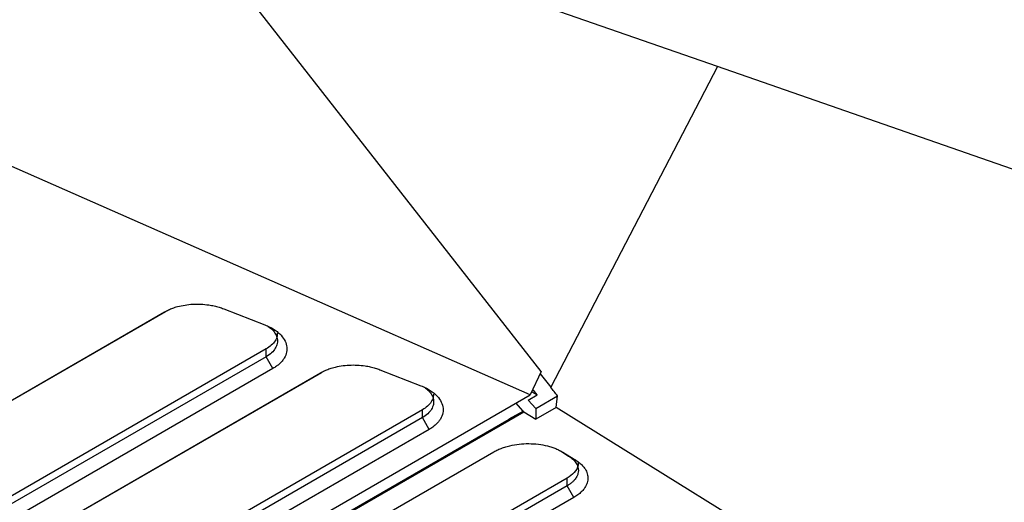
# Model space of a CAD drawing. Header units: millimetres. Extents: x 156922 to 157823, y 112322 to 113312.
# Tile 23 of 123: x 157728 to 157779, y 112410 to 112435. Entities that reach past the tile are written whole.
import ezdxf

# ---------------------------------------------------------------- set-up
doc = ezdxf.new("R2010")
doc.units = ezdxf.units.MM

msp = doc.modelspace()

# ---------------------------------------------------------------- linework, layer by layer
at = {"color": 7, "linetype": 'Continuous', "lineweight": 25}
for p, q in [((157755.157, 112416.428), (157733.371, 112444.263)), ((157764.399, 112432.414), (157734.502, 112442.817)), ((157754.581, 112415.201), (157713.542, 112433.269)), ((157764.399, 112432.414), (157755.651, 112415.608)), ((157823.066, 112411.999), (157764.398, 112432.413)), ((157718.631, 112409.872), (157735.401, 112419.553)), ((157718.986, 112410.067), (157735.459, 112419.576)), ((157738.51, 112419.716), (157740.664, 112418.876)), ((157740.739, 112417.613), (157723.582, 112407.709)), ((157740.738, 112417.205), (157740.739, 112417.613)), ((157740.738, 112417.205), (157723.581, 112407.301)), ((157741.09, 112416.585), (157740.738, 112417.205)), ((157741.09, 112416.585), (157723.933, 112406.68)), ((157725.347, 112405.829), (157743.588, 112416.36)), ((157725.702, 112406.024), (157743.646, 112416.383)), ((157746.697, 112416.523), (157748.851, 112415.683)), ((157755.157, 112416.428), (157754.581, 112415.201)), ((157755.101, 112416.309), (157755.651, 112415.608)), ((157754.656, 112415.369), (157754.944, 112415.2)), ((157754.944, 112415.2), (157754.741, 112415.459)), ((157668.536, 112365.528), (157754.581, 112415.201)), ((157754.198, 112414.362), (157753.837, 112414.771)), ((157754.475, 112414.929), (157754.944, 112415.2)), ((157754.475, 112414.929), (157754.868, 112414.484)), ((157754.868, 112414.484), (157756.014, 112415.146)), ((157755.93, 112414.541), (157756.014, 112415.146)), ((157670.263, 112365.886), (157754.201, 112414.342)), ((157670.304, 112365.864), (157754.237, 112414.318)), ((157748.927, 112414.42), (157730.298, 112403.666)), ((157748.925, 112414.012), (157748.927, 112414.42)), ((157753.475, 112413.941), (157754.201, 112414.359)), ((157754.198, 112414.344), (157754.237, 112414.318)), ((157754.201, 112414.36), (157754.201, 112414.341)), ((157754.237, 112414.318), (157754.868, 112413.927)), ((157755.93, 112414.54), (157754.868, 112413.927)), ((157754.868, 112414.484), (157754.868, 112413.927)), ((157818.021, 112376.052), (157755.93, 112414.54)), ((157670.988, 112366.321), (157753.476, 112413.94)), ((157748.925, 112414.012), (157730.297, 112403.258)), ((157749.278, 112413.391), (157748.925, 112414.012)), ((157749.278, 112413.391), (157730.649, 112402.638)), ((157733.474, 112401.139), (157752.663, 112412.217)), ((157756.158, 112412.264), (157756.586, 112411.999)), ((157756.294, 112412.196), (157756.964, 112411.781)), ((157756.964, 112411.781), (157756.586, 112411.999)), ((157756.514, 112410.846), (157737.363, 112399.79)), ((157756.514, 112410.437), (157756.514, 112410.846)), ((157756.514, 112410.437), (157737.363, 112399.381)), ((157756.868, 112409.832), (157756.514, 112410.437)), ((157756.868, 112409.832), (157737.716, 112398.776))]:
    msp.add_line(p, q, dxfattribs=at)
for points, knots in [([(157735.401, 112419.553), (157735.435, 112419.572), (157735.502, 112419.61), (157735.61, 112419.662), (157735.723, 112419.71), (157735.839, 112419.755), (157735.961, 112419.796), (157736.169, 112419.857), (157736.478, 112419.922), (157736.894, 112419.965), (157737.318, 112419.967), (157737.691, 112419.93), (157738.007, 112419.872), (157738.268, 112419.805), (157738.429, 112419.746), (157738.51, 112419.716)], [0, 0, 0, 0, 0.041923, 0.083578, 0.125098, 0.166614, 0.208261, 0.250169, 0.375066, 0.500044, 0.624929, 0.749929, 0.83347, 0.916464, 1, 1, 1, 1]), ([(157740.664, 112418.876), (157740.709, 112418.858), (157740.798, 112418.822), (157740.923, 112418.762), (157741.042, 112418.698), (157741.154, 112418.63), (157741.258, 112418.558), (157741.355, 112418.482), (157741.517, 112418.336), (157741.704, 112418.106), (157741.825, 112417.78), (157741.827, 112417.449), (157741.721, 112417.18), (157741.578, 112416.979), (157741.442, 112416.836), (157741.282, 112416.703), (157741.154, 112416.624), (157741.09, 112416.585)], [0, 0, 0, 0, 0.036121, 0.071878, 0.107413, 0.142873, 0.178407, 0.21416, 0.250278, 0.375144, 0.500076, 0.624927, 0.74985, 0.812324, 0.874915, 0.937437, 1, 1, 1, 1]), ([(157740.843, 112418.795), (157740.919, 112418.739), (157741.086, 112418.615), (157741.24, 112418.394), (157741.329, 112418.149), (157741.327, 112417.896), (157741.227, 112417.642), (157741.036, 112417.402), (157740.838, 112417.271), (157740.738, 112417.205)], [0, 0, 0, 0, 0.121794, 0.266646, 0.400676, 0.548106, 0.697135, 0.847766, 1, 1, 1, 1]), ([(157741.311, 112418.438), (157741.313, 112418.389), (157741.319, 112418.25), (157741.214, 112418.032), (157741.024, 112417.799), (157740.833, 112417.674), (157740.739, 112417.613)], [0, 0, 0, 0, 0.160674, 0.450738, 0.730513, 1, 1, 1, 1]), ([(157743.588, 112416.36), (157743.622, 112416.379), (157743.69, 112416.416), (157743.798, 112416.469), (157743.91, 112416.517), (157744.027, 112416.562), (157744.148, 112416.602), (157744.357, 112416.663), (157744.665, 112416.729), (157745.081, 112416.772), (157745.505, 112416.774), (157745.879, 112416.737), (157746.194, 112416.678), (157746.455, 112416.611), (157746.616, 112416.553), (157746.697, 112416.523)], [0, 0, 0, 0, 0.041919, 0.083573, 0.125091, 0.166609, 0.208257, 0.250169, 0.375066, 0.500044, 0.624929, 0.749929, 0.833466, 0.91646, 1, 1, 1, 1]), ([(157748.851, 112415.683), (157748.896, 112415.665), (157748.985, 112415.629), (157749.111, 112415.569), (157749.23, 112415.505), (157749.341, 112415.437), (157749.446, 112415.365), (157749.542, 112415.289), (157749.705, 112415.143), (157749.892, 112414.912), (157750.013, 112414.587), (157750.015, 112414.255), (157749.908, 112413.987), (157749.766, 112413.786), (157749.63, 112413.643), (157749.469, 112413.509), (157749.342, 112413.431), (157749.278, 112413.391)], [0, 0, 0, 0, 0.036122, 0.071879, 0.107414, 0.142874, 0.178408, 0.214161, 0.250278, 0.375144, 0.500076, 0.624926, 0.74985, 0.812326, 0.874915, 0.937435, 1, 1, 1, 1]), ([(157749.03, 112415.602), (157749.106, 112415.545), (157749.273, 112415.421), (157749.428, 112415.201), (157749.516, 112414.955), (157749.515, 112414.702), (157749.415, 112414.448), (157749.224, 112414.209), (157749.025, 112414.078), (157748.925, 112414.012)], [0, 0, 0, 0, 0.122065, 0.26685, 0.400681, 0.548252, 0.697328, 0.84791, 1, 1, 1, 1]), ([(157756.014, 112415.146), (157755.954, 112415.223), (157755.833, 112415.377), (157755.712, 112415.531), (157755.651, 112415.608)], [0, 0, 0, 0, 0.500447, 1, 1, 1, 1]), ([(157749.499, 112415.245), (157749.501, 112415.195), (157749.507, 112415.056), (157749.401, 112414.838), (157749.211, 112414.606), (157749.02, 112414.481), (157748.927, 112414.42)], [0, 0, 0, 0, 0.1606743, 0.450738, 0.7305135, 1, 1, 1, 1]), ([(157752.663, 112412.217), (157752.698, 112412.236), (157752.768, 112412.275), (157752.879, 112412.329), (157752.995, 112412.379), (157753.116, 112412.426), (157753.241, 112412.468), (157753.371, 112412.506), (157753.616, 112412.568), (157753.991, 112412.633), (157754.5, 112412.658), (157755.007, 112412.627), (157755.409, 112412.551), (157755.709, 112412.465), (157755.921, 112412.387), (157756.118, 112412.299), (157756.235, 112412.23), (157756.294, 112412.196)], [0, 0, 0, 0, 0.0360503, 0.0717953, 0.1073557, 0.1428543, 0.1784144, 0.2141587, 0.250208, 0.3750165, 0.5000287, 0.6248418, 0.7498582, 0.8126176, 0.8747968, 0.9370427, 1, 1, 1, 1]), ([(157756.586, 112411.999), (157756.67, 112411.948), (157756.818, 112411.837), (157756.959, 112411.674), (157757.04, 112411.53), (157757.088, 112411.395), (157757.107, 112411.243), (157757.088, 112411.104), (157757.044, 112410.97), (157756.983, 112410.854), (157756.889, 112410.732), (157756.785, 112410.627), (157756.66, 112410.528), (157756.565, 112410.466), (157756.514, 112410.437)], [2, 2, 2, 2, 2.662744, 3.312849, 3.697236, 4.082996, 4.599463, 5.116219, 5.37402, 5.865214, 6.233198, 6.602947, 6.976446, 7.355637, 7.355637, 7.355637, 7.355637]), ([(157757.091, 112411.653), (157757.091, 112411.607), (157757.093, 112411.428), (157756.928, 112411.133), (157756.645, 112410.937), (157756.514, 112410.846)], [0, 0, 0, 0, 0.154233, 0.606944, 1, 1, 1, 1]), ([(157756.964, 112411.781), (157756.998, 112411.758), (157757.068, 112411.714), (157757.161, 112411.643), (157757.247, 112411.569), (157757.324, 112411.491), (157757.392, 112411.411), (157757.49, 112411.274), (157757.585, 112411.071), (157757.615, 112410.802), (157757.558, 112410.534), (157757.427, 112410.304), (157757.259, 112410.116), (157757.083, 112409.965), (157756.94, 112409.876), (157756.868, 112409.832)], [0, 0, 0, 0, 0.041986, 0.083634, 0.125113, 0.166593, 0.208245, 0.250239, 0.375072, 0.500095, 0.624936, 0.749957, 0.833394, 0.916295, 1, 1, 1, 1])]:
    msp.add_open_spline(points, degree=3, knots=knots, dxfattribs=at)

doc.saveas('drawing.dxf')
